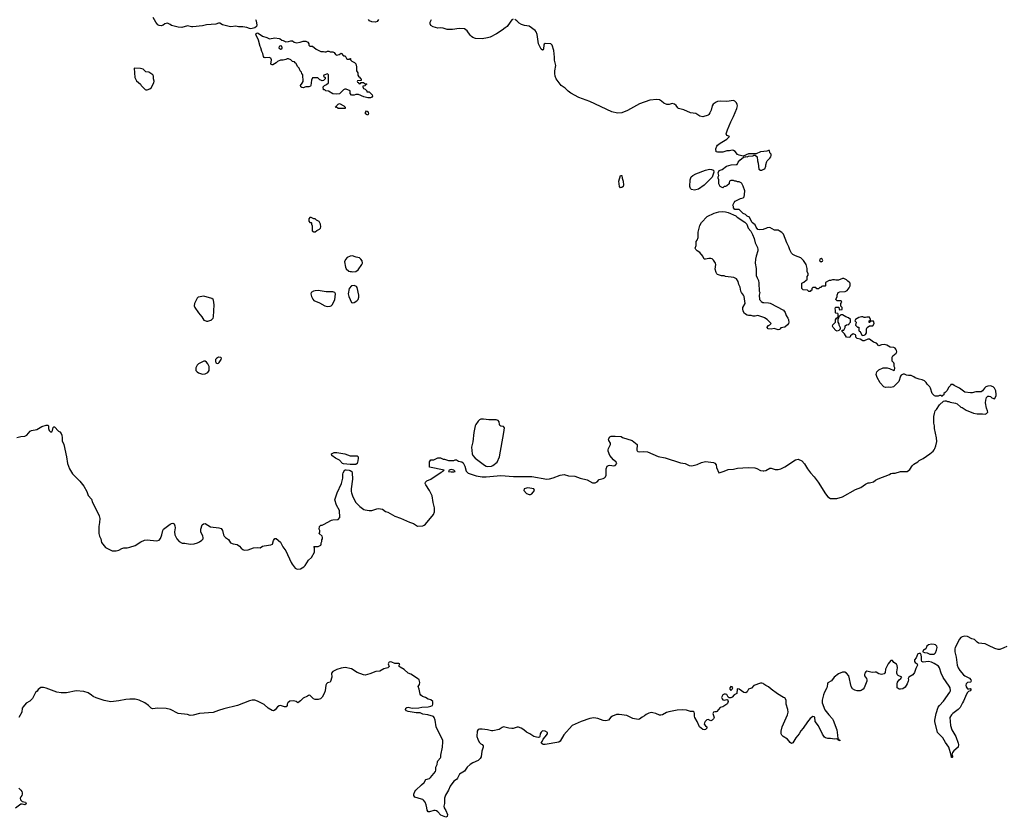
# Model space of a CAD drawing. Header units: inches. Extents: x 1861287 to 2052918, y 204622 to 437896.
# Tile 203 of 215: x 2018934 to 2033575, y 372607 to 384469. Entities that reach past the tile are written whole.
import ezdxf

# ---------------------------------------------------------------- set-up
doc = ezdxf.new("R2010")
doc.units = ezdxf.units.IN
doc.header["$MEASUREMENT"] = 0
for name, color, linetype in [('C0317', 7, 'Continuous'), ('C0327', 7, 'Continuous'), ('C0328', 7, 'Continuous'), ('C0337', 7, 'Continuous'), ('C0338', 7, 'Continuous')]:
    doc.layers.add(name, color=color, linetype=linetype)

msp = doc.modelspace()

# ---------------------------------------------------------------- linework, layer by layer
at = {"layer": 'C0317', "color": 5, "elevation": 140}
for points in [[(2018890, 378257), (2018950, 378270), (2019010, 378276), (2019040, 378290), (2019090, 378350), (2019110, 378359), (2019190, 378376), (2019263, 378417), (2019330, 378437), (2019350, 378437), (2019361, 378430), (2019363, 378390), (2019370, 378361), (2019390, 378342), (2019410, 378341), (2019422, 378358), (2019434, 378406), (2019444, 378416), (2019450, 378416), (2019510, 378351), (2019530, 378339), (2019550, 378315), (2019560, 378290), (2019568, 378250), (2019568, 378208), (2019589, 378149), (2019630, 377970), (2019644, 377870), (2019675, 377790), (2019717, 377717), (2019830, 377608), (2019890, 377530), (2019930, 377450), (2019952, 377392), (2020000, 377340)], [(2020000, 374423), (2019950, 374460), (2019890, 374480), (2019774, 374486), (2019630, 374458), (2019550, 374457), (2019488, 374468), (2019330, 374525), (2019290, 374536), (2019262, 374538), (2019250, 374535), (2019210, 374508), (2019195, 374485), (2019170, 374462), (2019126, 374374), (2019085, 374335), (2019030, 374306), (2018984, 374250), (2018973, 374230), (2018965, 374170), (2018920, 374090)], [(2018919, 373039), (2018951, 373010), (2018965, 372990), (2018972, 372972), (2018973, 372950), (2018968, 372932), (2018951, 372910), (2018942, 372890), (2018946, 372866), (2018970, 372843), (2019021, 372830), (2019030, 372812), (2019030, 372809), (2019010, 372794), (2018970, 372804), (2018950, 372801), (2018870, 372745)]]:
    msp.add_lwpolyline(points, dxfattribs=at)
at = {"layer": 'C0327', "color": 5}
for points, elevation in [([(2021675, 380000), (2021710, 379985), (2021730, 379985), (2021775, 380000)], 160), ([(2020000, 377340), (2020019, 377290), (2020103, 377123), (2020116, 377090), (2020124, 377050), (2020122, 376990), (2020110, 376930), (2020113, 376830), (2020122, 376790), (2020139, 376750), (2020150, 376692), (2020210, 376621), (2020230, 376607), (2020310, 376571), (2020369, 376571), (2020410, 376581), (2020454, 376606), (2020484, 376616), (2020530, 376614), (2020570, 376622), (2020650, 376650), (2020736, 376704), (2020790, 376726), (2020830, 376732), (2020970, 376720), (2021010, 376726), (2021030, 376751), (2021050, 376810), (2021061, 376870), (2021070, 376890), (2021170, 376964), (2021190, 376976), (2021210, 376981), (2021230, 376970), (2021242, 376942), (2021244, 376910), (2021235, 376850), (2021239, 376810), (2021269, 376750), (2021307, 376710), (2021350, 376685), (2021390, 376683), (2021470, 376667), (2021530, 376673), (2021579, 376690), (2021610, 376706), (2021642, 376730), (2021660, 376750), (2021663, 376770), (2021658, 376790), (2021629, 376850), (2021629, 376890), (2021645, 376955), (2021667, 376973), (2021690, 376974), (2021770, 376928), (2021894, 376914), (2021930, 376900), (2021952, 376872), (2021965, 376810), (2021975, 376790), (2021993, 376770), (2022037, 376737), (2022068, 376690), (2022110, 376675), (2022166, 376666), (2022201, 376641), (2022226, 376610), (2022251, 376590), (2022270, 376582), (2022333, 376587), (2022410, 376613), (2022470, 376619), (2022510, 376616), (2022543, 376637), (2022570, 376646), (2022670, 376659), (2022692, 376670), (2022710, 376722), (2022730, 376754), (2022750, 376752), (2022810, 376698), (2022848, 376630), (2022890, 376571), (2022970, 376397), (2022987, 376370), (2023032, 376312), (2023050, 376300), (2023070, 376295), (2023110, 376302), (2023159, 376330), (2023177, 376350), (2023229, 376430), (2023275, 376470), (2023318, 376550), (2023318, 376618), (2023307, 376633), (2023370, 376632), (2023410, 376654), (2023418, 376670), (2023418, 376690), (2023428, 376710), (2023428, 376732), (2023438, 376750), (2023438, 376770), (2023430, 376786), (2023388, 376828), (2023398, 376850), (2023398, 376870), (2023388, 376890), (2023390, 376934), (2023410, 376954), (2023430, 376954), (2023450, 376962), (2023570, 377025), (2023592, 377032), (2023670, 377034), (2023696, 377064), (2023689, 377170), (2023644, 377250), (2023621, 377330), (2023656, 377430), (2023717, 377570), (2023740, 377650), (2023741, 377710), (2023746, 377730), (2023770, 377774), (2023790, 377776), (2023835, 377770), (2023850, 377766), (2023873, 377750), (2023880, 377730), (2023884, 377636), (2023865, 377490), (2023864, 377450), (2023868, 377430), (2023890, 377371), (2023930, 377290), (2023990, 377227), (2024050, 377187), (2024070, 377180), (2024130, 377170), (2024170, 377169), (2024245, 377195), (2024270, 377198), (2024327, 377190), (2024375, 377155), (2024410, 377146), (2024510, 377085), (2024597, 377057), (2024730, 376994), (2024790, 376974), (2024850, 376935), (2024930, 376943), (2024950, 376950), (2024970, 376967), (2025085, 377110), (2025103, 377150), (2025103, 377210), (2025082, 377290), (2025066, 377390), (2025030, 377467), (2024974, 377550), (2024965, 377570), (2024968, 377590), (2024989, 377611), (2025050, 377638), (2025200, 377740), (2025222, 377750), (2025230, 377762), (2025246, 377770), (2025030, 377815), (2025030, 377892), (2025050, 377922), (2025090, 377922), (2025150, 377952), (2025190, 377952), (2025233, 377933), (2025250, 377932), (2025310, 377911), (2025389, 377911), (2025410, 377921), (2025430, 377921), (2025461, 377901), (2025511, 377891), (2025530, 377879), (2025554, 377830), (2025573, 377753), (2025604, 377724), (2025724, 377684), (2025810, 377669), (2025868, 377668), (2026089, 377691), (2026276, 377676), (2026550, 377673), (2026770, 377634), (2026810, 377639), (2026866, 377654), (2026970, 377694), (2027030, 377706), (2027096, 377684), (2027190, 377680), (2027270, 377649), (2027370, 377628), (2027450, 377583), (2027490, 377582), (2027522, 377598), (2027550, 377631), (2027610, 377645), (2027630, 377656), (2027644, 377670), (2027655, 377695), (2027657, 377790), (2027670, 377830), (2027690, 377840), (2027710, 377842), (2027770, 377836), (2027790, 377839), (2027811, 377870), (2027805, 377890), (2027764, 377924), (2027709, 377989), (2027686, 378050), (2027683, 378070), (2027688, 378090), (2027719, 378150), (2027720, 378170), (2027694, 378210), (2027689, 378230), (2027710, 378267), (2027730, 378275), (2027790, 378277), (2027879, 378270), (2027897, 378257), (2028041, 378210), (2028114, 378150), (2028109, 378069), (2028115, 378055), (2028126, 378046), (2028150, 378044), (2028210, 378048), (2028270, 378041), (2028430, 377972), (2028530, 377951), (2028760, 377880), (2028830, 377871), (2028890, 377838), (2028930, 377836), (2029010, 377855), (2029070, 377883), (2029130, 377896), (2029250, 377885), (2029273, 377873), (2029288, 377850), (2029297, 377810), (2029330, 377731), (2029350, 377733), (2029410, 377754), (2029470, 377780), (2029550, 377786), (2029610, 377800), (2029768, 377808), (2029864, 377804), (2029895, 377795), (2029950, 377767), (2029990, 377759), (2030000, 377761)], 140), ([(2030000, 374589), (2029990, 374597), (2029970, 374603), (2029950, 374601), (2029850, 374565), (2029814, 374526), (2029770, 374512), (2029749, 374471), (2029730, 374458), (2029702, 374462), (2029668, 374490), (2029630, 374513), (2029610, 374517), (2029602, 374510), (2029598, 374450), (2029558, 374430), (2029527, 374393), (2029510, 374384), (2029483, 374383), (2029470, 374395), (2029451, 374431), (2029430, 374437), (2029410, 374437), (2029391, 374430), (2029370, 374390), (2029378, 374370), (2029390, 374353), (2029410, 374348), (2029450, 374361), (2029459, 374359), (2029471, 374330), (2029459, 374301), (2029450, 374289), (2029390, 374252), (2029350, 374238), (2029300, 374180), (2029290, 374176), (2029270, 374177), (2029251, 374170), (2029243, 374150), (2029259, 374090), (2029251, 374069), (2029231, 374049), (2029210, 374042), (2029170, 374060), (2029150, 374056), (2029126, 374034), (2029116, 374010), (2029113, 373990), (2029130, 373965), (2029154, 373950), (2029153, 373933), (2029130, 373915), (2029110, 373909), (2029090, 373915), (2029042, 373950), (2029009, 374030), (2028974, 374090), (2028969, 374110), (2028969, 374149), (2028962, 374170), (2028950, 374179), (2028910, 374181), (2028850, 374199), (2028790, 374207), (2028710, 374202), (2028587, 374173), (2028550, 374163), (2028491, 374130), (2028470, 374124), (2028450, 374126), (2028394, 374150), (2028350, 374162), (2028330, 374164), (2028290, 374156), (2028250, 374138), (2028227, 374114), (2028190, 374097), (2028152, 374068), (2028130, 374063), (2028050, 374075), (2027963, 374123), (2027850, 374138), (2027810, 374135), (2027749, 374111), (2027726, 374094), (2027690, 374052), (2027670, 374045), (2027650, 374043), (2027608, 374048), (2027530, 374074), (2027470, 374086), (2027410, 374077), (2027281, 374030), (2027150, 373970), (2027026, 373834), (2026970, 373741), (2026950, 373722), (2026747, 373687), (2026718, 373690), (2026689, 373710), (2026705, 373735), (2026716, 373770), (2026750, 373804), (2026781, 373850), (2026781, 373870), (2026750, 373889), (2026707, 373893), (2026687, 373873), (2026675, 373850), (2026670, 373810), (2026662, 373798), (2026648, 373792), (2026617, 373797), (2026578, 373810), (2026518, 373850), (2026470, 373873), (2026430, 373910), (2026393, 373933), (2026350, 373949), (2026330, 373947), (2026272, 373928), (2026250, 373928), (2026208, 373932), (2026130, 373951), (2026110, 373944), (2026066, 373914), (2025970, 373892), (2025950, 373892), (2025890, 373907), (2025810, 373919), (2025770, 373919), (2025749, 373911), (2025736, 373890), (2025734, 373810), (2025744, 373770), (2025765, 373725), (2025790, 373699), (2025809, 373689), (2025824, 373670), (2025824, 373650), (2025804, 373590), (2025796, 373504), (2025781, 373479), (2025749, 373451), (2025670, 373419), (2025630, 373392), (2025590, 373350), (2025547, 373293), (2025475, 373250), (2025446, 373190), (2025429, 373171), (2025390, 373143), (2025336, 373070), (2025310, 373010), (2025264, 372936), (2025249, 372890), (2025249, 372811), (2025241, 372770), (2025247, 372747), (2025270, 372710), (2025293, 372647), (2025290, 372618), (2025270, 372607), (2025198, 372638), (2025152, 372690), (2025130, 372705), (2025110, 372710), (2025090, 372708), (2025030, 372690), (2025010, 372690), (2024993, 372713), (2024990, 372750), (2024980, 372790), (2024962, 372830), (2024940, 372860), (2024930, 372870), (2024910, 372878), (2024810, 372905), (2024793, 372930), (2024794, 372950), (2024809, 372990), (2024824, 373010), (2024907, 373090), (2024950, 373122), (2024975, 373170), (2025030, 373186), (2025043, 373197), (2025116, 373290), (2025122, 373310), (2025121, 373350), (2025140, 373390), (2025146, 373434), (2025153, 373447), (2025193, 373490), (2025197, 373503), (2025196, 373530), (2025219, 373650), (2025228, 373730), (2025226, 373750), (2025128, 373950), (2025111, 374050), (2025097, 374090), (2025085, 374105), (2025004, 374130), (2024930, 374140), (2024890, 374161), (2024830, 374160), (2024710, 374179), (2024688, 374188), (2024672, 374210), (2024678, 374230), (2024690, 374239), (2024710, 374244), (2024770, 374232), (2024870, 374233), (2024913, 374247), (2025009, 374251), (2025050, 374259), (2025074, 374270), (2025079, 374290), (2025079, 374330), (2025050, 374353), (2025006, 374366), (2024970, 374389), (2024925, 374405), (2024901, 374421), (2024890, 374438), (2024876, 374510), (2024858, 374550), (2024877, 374583), (2024884, 374610), (2024873, 374653), (2024851, 374671), (2024750, 374737), (2024709, 374749), (2024650, 374804), (2024590, 374839), (2024579, 374850), (2024579, 374870), (2024586, 374890), (2024570, 374896), (2024510, 374894), (2024470, 374915), (2024450, 374920), (2024430, 374915), (2024421, 374910), (2024412, 374890), (2024427, 374850), (2024406, 374830), (2024350, 374813), (2024290, 374779), (2024230, 374777), (2024142, 374738), (2024070, 374722), (2024046, 374726), (2023950, 374760), (2023870, 374813), (2023775, 374835), (2023716, 374824), (2023650, 374804), (2023590, 374775), (2023570, 374750), (2023573, 374693), (2023554, 374626), (2023550, 374619), (2023510, 374609), (2023496, 374590), (2023487, 374570), (2023476, 374490), (2023463, 374450), (2023430, 374395), (2023405, 374370), (2023370, 374357), (2023330, 374358), (2023304, 374370), (2023250, 374422), (2023230, 374419), (2023213, 374407), (2023150, 374381), (2023110, 374339), (2023070, 374309), (2023044, 374330), (2023010, 374340), (2022950, 374334), (2022920, 374310), (2022909, 374290), (2022910, 374269), (2022896, 374250), (2022870, 374250), (2022810, 374268), (2022790, 374265), (2022769, 374251), (2022733, 374207), (2022710, 374192), (2022690, 374194), (2022629, 374229), (2022570, 374282), (2022470, 374335), (2022430, 374347), (2022393, 374347), (2022350, 374337), (2022172, 374268), (2021970, 374220), (2021890, 374197), (2021810, 374167), (2021610, 374149), (2021515, 374125), (2021470, 374122), (2021430, 374136), (2021290, 374153), (2021175, 374210), (2021110, 374224), (2020990, 374232), (2020910, 374219), (2020890, 374229), (2020849, 374270), (2020793, 374310), (2020710, 374348), (2020650, 374362), (2020570, 374365), (2020510, 374361), (2020410, 374341), (2020290, 374326), (2020190, 374345), (2020070, 374385), (2020025, 374405), (2020000, 374423)], 140)]:
    msp.add_lwpolyline(points, dxfattribs=dict(at, elevation=elevation))
for points, elevation in [([(2021690, 379389), (2021670, 379389), (2021591, 379349), (2021571, 379330), (2021551, 379290), (2021552, 379252), (2021572, 379230), (2021595, 379215), (2021650, 379199), (2021690, 379203), (2021730, 379223), (2021743, 379237), (2021750, 379254), (2021751, 379310), (2021730, 379352), (2021710, 379378)], 160), ([(2021890, 379448), (2021862, 379430), (2021847, 379413), (2021844, 379390), (2021850, 379366), (2021870, 379356), (2021890, 379361), (2021902, 379370), (2021930, 379414), (2021935, 379435), (2021927, 379447)], 160), ([(2025830, 378530), (2025790, 378526), (2025770, 378518), (2025750, 378500), (2025716, 378450), (2025708, 378430), (2025685, 378330), (2025672, 378192), (2025653, 378110), (2025662, 378010), (2025670, 377986), (2025705, 377950), (2025844, 377844), (2025870, 377830), (2025890, 377826), (2025950, 377829), (2025970, 377839), (2026033, 377890), (2026070, 377970), (2026135, 378330), (2026141, 378401), (2026130, 378419), (2026090, 378426), (2026076, 378436), (2026070, 378450), (2026063, 378490), (2026049, 378510), (2026017, 378517), (2025910, 378519)], 160), ([(2023850, 377981), (2023950, 377982), (2023965, 377970), (2023967, 377950), (2023964, 377910), (2023950, 377868), (2023930, 377854), (2023850, 377852), (2023750, 377862), (2023734, 377870), (2023690, 377916), (2023630, 377948), (2023574, 377990), (2023572, 378010), (2023608, 378032), (2023650, 378034), (2023770, 378011)], 140), ([(2025350, 377781), (2025318, 377770), (2025312, 377750), (2025350, 377744), (2025390, 377745), (2025408, 377750), (2025389, 377770)], 140), ([(2026490, 377505), (2026470, 377503), (2026436, 377490), (2026429, 377469), (2026470, 377424), (2026508, 377408), (2026530, 377407), (2026550, 377419), (2026590, 377467), (2026578, 377490)], 140), ([(2029510, 374551), (2029493, 374530), (2029493, 374510), (2029510, 374495), (2029529, 374510), (2029536, 374530), (2029530, 374545)], 140)]:
    msp.add_lwpolyline(points, close=True, dxfattribs=dict(at, elevation=elevation))
at = {"layer": 'C0328', "color": 5}
for points, elevation in [([(2022441, 384470), (2022451, 384450), (2022459, 384390), (2022453, 384370), (2022431, 384350), (2022370, 384334), (2022350, 384336), (2022310, 384355), (2022250, 384364), (2022190, 384365), (2022150, 384375), (2022076, 384364), (2022050, 384366), (2021950, 384395), (2021910, 384418), (2021890, 384419), (2021850, 384403), (2021710, 384392), (2021650, 384376), (2021510, 384361), (2021490, 384361), (2021430, 384377), (2021345, 384355), (2021290, 384359), (2021190, 384385), (2021170, 384399), (2021130, 384416), (2021090, 384409), (2021065, 384390), (2021040, 384380), (2021010, 384381), (2020990, 384395), (2020958, 384430), (2020920, 384500)], 140), ([(2024267, 384473), (2024250, 384444), (2024226, 384434), (2024170, 384437), (2024138, 384450), (2024122, 384470)], 140), ([(2026270, 384479), (2026250, 384468), (2026195, 384385), (2026181, 384370), (2026151, 384349), (2026110, 384313), (2026022, 384258), (2025930, 384211), (2025890, 384200), (2025810, 384185), (2025710, 384192), (2025670, 384204), (2025650, 384217), (2025630, 384240), (2025590, 384305), (2025550, 384331), (2025470, 384340), (2025370, 384325), (2025290, 384321), (2025230, 384342), (2025193, 384347), (2025150, 384345), (2025082, 384362), (2025050, 384382), (2025037, 384410), (2025039, 384430), (2025059, 384470)], 140), ([(2030000, 382511), (2029950, 382505), (2029884, 382476), (2029770, 382473), (2029690, 382438), (2029630, 382454), (2029606, 382466), (2029574, 382510), (2029550, 382526), (2029530, 382529), (2029490, 382519), (2029450, 382521), (2029390, 382501), (2029370, 382499), (2029310, 382498), (2029290, 382506), (2029285, 382550), (2029301, 382590), (2029310, 382601), (2029350, 382632), (2029449, 382690), (2029477, 382723), (2029488, 382730), (2029479, 382739), (2029449, 382749), (2029441, 382770), (2029460, 382830), (2029507, 382950), (2029550, 383031), (2029596, 383150), (2029606, 383190), (2029605, 383210), (2029592, 383232), (2029570, 383256), (2029550, 383266), (2029450, 383255), (2029350, 383260), (2029310, 383252), (2029290, 383242), (2029247, 383213), (2029230, 383190), (2029215, 383125), (2029198, 383082), (2029181, 383059), (2029170, 383049), (2029090, 383027), (2029050, 383036), (2028990, 383075), (2028910, 383083), (2028810, 383130), (2028730, 383146), (2028718, 383158), (2028695, 383195), (2028670, 383215), (2028638, 383222), (2028590, 383206), (2028557, 383210), (2028510, 383230), (2028479, 383259), (2028450, 383277), (2028410, 383284), (2028306, 383274), (2028150, 383219), (2027970, 383117), (2027890, 383085), (2027821, 383081), (2027740, 383100), (2027412, 383252), (2027250, 383310), (2027130, 383378), (2027090, 383407), (2027045, 383450), (2026987, 383490), (2026913, 383590), (2026898, 383630), (2026889, 383670), (2026889, 383710), (2026905, 383790), (2026886, 383866), (2026887, 383910), (2026876, 384010), (2026850, 384090), (2026830, 384109), (2026750, 384117), (2026734, 384106), (2026728, 384092), (2026724, 384036), (2026719, 384021), (2026710, 384014), (2026690, 384029), (2026649, 384110), (2026627, 384250), (2026612, 384290), (2026598, 384310), (2026510, 384373), (2026441, 384381), (2026397, 384397), (2026359, 384419), (2026328, 384450), (2026298, 384470)], 140), ([(2030000, 381352), (2029990, 381349), (2029930, 381342), (2029909, 381349), (2029885, 381385), (2029870, 381418), (2029829, 381449), (2029820, 381460), (2029786, 381530), (2029750, 381546), (2029726, 381570), (2029690, 381588), (2029630, 381646), (2029570, 381648), (2029546, 381670), (2029546, 381690), (2029538, 381710), (2029558, 381750), (2029575, 381770), (2029650, 381811), (2029690, 381822), (2029705, 381835), (2029713, 381867), (2029715, 381925), (2029694, 381994), (2029674, 382034), (2029663, 382043), (2029630, 382058), (2029610, 382058), (2029587, 382067), (2029568, 382068), (2029550, 382078), (2029510, 382078), (2029490, 382066), (2029482, 382050), (2029482, 382030), (2029450, 381998), (2029430, 381988), (2029410, 381986), (2029390, 381968), (2029350, 381986), (2029329, 382030), (2029328, 382088), (2029318, 382110), (2029318, 382130), (2029328, 382150), (2029322, 382190), (2029336, 382224), (2029378, 382242), (2029446, 382290), (2029511, 382311), (2029590, 382314), (2029602, 382318), (2029618, 382350), (2029642, 382378), (2029695, 382425), (2029726, 382430), (2029726, 382434), (2029750, 382432), (2029770, 382441), (2029834, 382446), (2029850, 382454), (2029870, 382454), (2029902, 382430), (2029905, 382370), (2029915, 382335), (2029926, 382246), (2029950, 382232), (2029970, 382231), (2030000, 382244)], 140), ([(2030000, 380039), (2029910, 380069), (2029870, 380059), (2029840, 380060), (2029810, 380069), (2029770, 380069), (2029750, 380075), (2029710, 380102), (2029693, 380133), (2029685, 380170), (2029689, 380190), (2029721, 380250), (2029705, 380350), (2029697, 380370), (2029667, 380410), (2029659, 380430), (2029649, 380490), (2029629, 380530), (2029616, 380576), (2029595, 380615), (2029555, 380635), (2029430, 380648), (2029410, 380658), (2029370, 380662), (2029310, 380682), (2029298, 380690), (2029289, 380710), (2029277, 380757), (2029283, 380830), (2029280, 380850), (2029252, 380892), (2029231, 380911), (2029210, 380919), (2029181, 380919), (2029130, 380906), (2029110, 380909), (2029093, 380950), (2029050, 381006), (2029010, 381030), (2028989, 381050), (2028979, 381070), (2028993, 381110), (2028994, 381170), (2029009, 381190), (2029022, 381230), (2029021, 381310), (2029047, 381410), (2029070, 381451), (2029159, 381541), (2029262, 381590), (2029330, 381614), (2029390, 381618), (2029430, 381612), (2029470, 381602), (2029582, 381550), (2029602, 381530), (2029717, 381457), (2029746, 381426), (2029768, 381368), (2029805, 381325), (2029830, 381274), (2029853, 381213), (2029870, 381152), (2029903, 381083), (2029911, 381050), (2029911, 381030), (2029883, 380950), (2029875, 380910), (2029870, 380850), (2029887, 380770), (2029887, 380667), (2029898, 380630), (2029918, 380590), (2029926, 380550), (2029931, 380430), (2029938, 380410), (2029932, 380370), (2029934, 380310), (2029954, 380290), (2029958, 380278), (2029984, 380264), (2030000, 380263)], 140), ([(2021775, 380000), (2021779, 380001), (2021809, 380030), (2021817, 380050), (2021826, 380230), (2021816, 380296), (2021810, 380310), (2021790, 380325), (2021670, 380359), (2021590, 380342), (2021573, 380330), (2021550, 380278), (2021531, 380249), (2021530, 380214), (2021537, 380190), (2021591, 380110), (2021641, 380050), (2021670, 380002), (2021675, 380000)], 160)]:
    msp.add_lwpolyline(points, dxfattribs=dict(at, elevation=elevation))
for points, elevation in [([(2022650, 384187), (2022730, 384197), (2022791, 384191), (2022805, 384185), (2022830, 384165), (2022850, 384162), (2022890, 384142), (2022930, 384145), (2022965, 384155), (2022990, 384155), (2023016, 384136), (2023050, 384125), (2023105, 384135), (2023150, 384151), (2023190, 384151), (2023217, 384137), (2023234, 384110), (2023234, 384090), (2023250, 384074), (2023290, 384074), (2023342, 384030), (2023390, 384005), (2023410, 383998), (2023450, 383998), (2023470, 383992), (2023490, 383992), (2023510, 384002), (2023530, 384002), (2023553, 383993), (2023590, 383992), (2023610, 383982), (2023632, 383952), (2023650, 383942), (2023686, 383950), (2023713, 383973), (2023750, 383934), (2023774, 383930), (2023794, 383890), (2023810, 383882), (2023838, 383882), (2023847, 383893), (2023853, 383893), (2023854, 383870), (2023874, 383850), (2023912, 383832), (2023930, 383814), (2023942, 383770), (2023942, 383710), (2023960, 383680), (2023964, 383644), (2023978, 383618), (2023990, 383614), (2023998, 383598), (2024014, 383590), (2024013, 383567), (2023958, 383562), (2023954, 383550), (2023958, 383538), (2023973, 383533), (2023978, 383518), (2023990, 383514), (2024002, 383518), (2024010, 383534), (2024050, 383534), (2024058, 383518), (2024090, 383514), (2024094, 383510), (2024078, 383502), (2024070, 383486), (2024038, 383482), (2024034, 383470), (2024045, 383445), (2024070, 383434), (2024094, 383410), (2024098, 383398), (2024130, 383394), (2024173, 383353), (2024182, 383330), (2024170, 383318), (2024150, 383309), (2024110, 383309), (2024050, 383324), (2023970, 383358), (2023930, 383358), (2023910, 383349), (2023870, 383349), (2023848, 383370), (2023846, 383410), (2023790, 383438), (2023770, 383438), (2023750, 383428), (2023716, 383390), (2023690, 383369), (2023650, 383361), (2023590, 383369), (2023525, 383405), (2023486, 383410), (2023470, 383426), (2023450, 383428), (2023447, 383473), (2023467, 383493), (2023496, 383504), (2023526, 383530), (2023526, 383650), (2023510, 383666), (2023458, 383642), (2023454, 383630), (2023474, 383610), (2023474, 383590), (2023450, 383566), (2023430, 383558), (2023410, 383568), (2023396, 383576), (2023367, 383607), (2023290, 383606), (2023272, 383570), (2023262, 383490), (2023257, 383483), (2023231, 383469), (2023190, 383469), (2023150, 383454), (2023130, 383459), (2023115, 383470), (2023109, 383490), (2023136, 383524), (2023148, 383550), (2023146, 383650), (2023127, 383667), (2023126, 383690), (2023107, 383707), (2023090, 383746), (2023068, 383768), (2023042, 383822), (2023028, 383828), (2023022, 383842), (2022990, 383846), (2022966, 383870), (2022930, 383888), (2022910, 383888), (2022890, 383878), (2022850, 383868), (2022810, 383868), (2022770, 383848), (2022750, 383828), (2022700, 383800), (2022690, 383798), (2022670, 383806), (2022679, 383870), (2022670, 383898), (2022645, 383905), (2022582, 383902), (2022570, 383906), (2022560, 383920), (2022550, 383966), (2022534, 383994), (2022519, 384050), (2022509, 384070), (2022486, 384166), (2022450, 384238), (2022447, 384250), (2022450, 384262), (2022470, 384274), (2022482, 384270), (2022545, 384225), (2022610, 384205)], 140), ([(2022810, 384081), (2022791, 384070), (2022789, 384050), (2022810, 384031), (2022830, 384037), (2022838, 384050), (2022834, 384074)], 140), ([(2020634, 383750), (2020648, 383610), (2020670, 383562), (2020730, 383512), (2020742, 383490), (2020802, 383430), (2020810, 383425), (2020830, 383425), (2020870, 383441), (2020890, 383458), (2020929, 383530), (2020933, 383553), (2020924, 383590), (2020924, 383630), (2020915, 383650), (2020855, 383690), (2020810, 383695), (2020770, 383734), (2020730, 383744)], 160), ([(2023770, 383146), (2023670, 383149), (2023647, 383167), (2023626, 383170), (2023642, 383178), (2023646, 383190), (2023670, 383214), (2023690, 383222), (2023754, 383190), (2023774, 383170), (2023774, 383150)], 140), ([(2024110, 383048), (2024090, 383058), (2024078, 383070), (2024078, 383090), (2024090, 383114), (2024110, 383102), (2024118, 383090), (2024122, 383070)], 140), ([(2027870, 381970), (2027852, 381990), (2027841, 382070), (2027870, 382154), (2027890, 382154), (2027895, 382110), (2027908, 382070), (2027912, 382010), (2027908, 381990), (2027890, 381975)], 140), ([(2028970, 381934), (2028926, 381946), (2028910, 381958), (2028901, 381990), (2028904, 382090), (2028921, 382130), (2028944, 382150), (2028990, 382176), (2029130, 382233), (2029190, 382245), (2029223, 382243), (2029251, 382231), (2029257, 382203), (2029231, 382129), (2029111, 382010), (2029030, 381949)], 140), ([(2023270, 381528), (2023250, 381528), (2023232, 381510), (2023233, 381473), (2023250, 381454), (2023270, 381454), (2023274, 381450), (2023274, 381430), (2023284, 381404), (2023285, 381330), (2023310, 381312), (2023330, 381312), (2023350, 381334), (2023390, 381352), (2023408, 381370), (2023414, 381390), (2023409, 381430), (2023386, 381470), (2023348, 381488), (2023330, 381506), (2023310, 381506)], 160), ([(2023890, 380959), (2023848, 380952), (2023802, 380930), (2023777, 380903), (2023766, 380870), (2023778, 380790), (2023790, 380762), (2023830, 380731), (2023850, 380725), (2023870, 380725), (2023890, 380718), (2023930, 380725), (2023969, 380751), (2024024, 380830), (2024029, 380850), (2024025, 380885), (2024009, 380910), (2023986, 380926), (2023936, 380936), (2023907, 380947)], 160), ([(2023370, 380440), (2023330, 380437), (2023304, 380430), (2023268, 380410), (2023264, 380390), (2023273, 380350), (2023291, 380311), (2023310, 380295), (2023390, 380259), (2023470, 380213), (2023510, 380203), (2023550, 380208), (2023566, 380214), (2023581, 380230), (2023618, 380302), (2023632, 380390), (2023620, 380410), (2023590, 380420), (2023490, 380423)], 160), ([(2023910, 380518), (2023870, 380509), (2023831, 380470), (2023819, 380390), (2023830, 380352), (2023870, 380262), (2023890, 380256), (2023910, 380263), (2023949, 380290), (2023965, 380310), (2023977, 380343), (2023979, 380370), (2023950, 380488), (2023942, 380502)], 160)]:
    msp.add_lwpolyline(points, close=True, dxfattribs=dict(at, elevation=elevation))
at = {"layer": 'C0337', "color": 5, "elevation": 140}
for points in [[(2030000, 377761), (2030030, 377767), (2030090, 377801), (2030110, 377801), (2030170, 377777), (2030210, 377777), (2030250, 377789), (2030310, 377819), (2030470, 377924), (2030510, 377934), (2030566, 377906), (2030604, 377864), (2030647, 377787), (2030691, 377730), (2030748, 377670), (2030808, 377590), (2030917, 377417), (2030952, 377372), (2030990, 377347), (2031086, 377350), (2031171, 377371), (2031360, 377480), (2031442, 377510), (2031510, 377561), (2031550, 377581), (2031570, 377581), (2031630, 377598), (2031659, 377621), (2031698, 377642), (2031870, 377705), (2031890, 377718), (2031910, 377725), (2031954, 377726), (2032030, 377751), (2032130, 377751), (2032170, 377781), (2032206, 377834), (2032230, 377858), (2032290, 377892), (2032310, 377912), (2032370, 377942), (2032470, 378011), (2032515, 378050), (2032534, 378070), (2032544, 378090), (2032559, 378130), (2032574, 378194), (2032569, 378250), (2032538, 378390), (2032538, 378430), (2032529, 378470), (2032529, 378570), (2032535, 378610), (2032549, 378650), (2032569, 378670), (2032610, 378742), (2032670, 378794), (2032690, 378802), (2032710, 378802), (2032730, 378792), (2032750, 378791), (2032770, 378781), (2032850, 378765), (2032874, 378754), (2032930, 378707), (2032950, 378701), (2033010, 378663), (2033117, 378617), (2033170, 378607), (2033250, 378607), (2033290, 378603), (2033310, 378611), (2033329, 378630), (2033327, 378650), (2033308, 378690), (2033295, 378770), (2033299, 378810), (2033312, 378848), (2033330, 378871), (2033351, 378871), (2033370, 378866), (2033390, 378847), (2033430, 378832), (2033454, 378874), (2033455, 378910), (2033447, 378933), (2033447, 378947), (2033428, 378990), (2033410, 379008), (2033370, 379022), (2033330, 379019), (2033302, 379010), (2033278, 378990), (2033251, 378949), (2033230, 378935), (2033154, 378934), (2033098, 378922), (2033070, 378921), (2032990, 378929), (2032910, 378988), (2032828, 379028), (2032810, 379046), (2032790, 379046), (2032778, 379042), (2032774, 379030), (2032750, 379006), (2032722, 378950), (2032697, 378923), (2032674, 378910), (2032674, 378890), (2032658, 378882), (2032653, 378867), (2032638, 378878), (2032610, 378878), (2032590, 378868), (2032552, 378868), (2032535, 378875), (2032510, 378898), (2032502, 378910), (2032478, 378990), (2032468, 379010), (2032428, 379050), (2032415, 379075), (2032390, 379098), (2032355, 379115), (2032310, 379122), (2032250, 379142), (2032230, 379158), (2032190, 379178), (2032150, 379178), (2032123, 379183), (2032090, 379198), (2032070, 379198), (2032040, 379180), (2032032, 379170), (2032005, 379090), (2031925, 379010), (2031890, 378999), (2031850, 379004), (2031810, 379001), (2031784, 379010), (2031730, 379070), (2031682, 379150), (2031669, 379190), (2031678, 379230), (2031710, 379262), (2031772, 379292), (2031831, 379291), (2031870, 379282), (2031930, 379254), (2031942, 379258), (2031946, 379290), (2031938, 379310), (2031938, 379350), (2031930, 379366), (2031908, 379390), (2031908, 379450), (2031918, 379470), (2031969, 379511), (2031975, 379530), (2031973, 379550), (2031964, 379570), (2031950, 379584), (2031930, 379593), (2031880, 379600), (2031830, 379629), (2031790, 379639), (2031750, 379633), (2031710, 379619), (2031677, 379657), (2031630, 379673), (2031570, 379719), (2031544, 379716), (2031490, 379693), (2031470, 379694), (2031430, 379718), (2031389, 379729), (2031376, 379736), (2031368, 379748), (2031368, 379770), (2031360, 379780), (2031330, 379798), (2031312, 379788), (2031290, 379766), (2031276, 379744), (2031230, 379749), (2031199, 379799), (2031166, 379830), (2031166, 379850), (2031170, 379854), (2031190, 379854), (2031207, 379893), (2031210, 379914), (2031230, 379932), (2031262, 379938), (2031266, 379950), (2031286, 379970), (2031286, 380000)], [(2030367, 380000), (2030371, 379970), (2030365, 379950), (2030350, 379929), (2030310, 379895), (2030252, 379888), (2030242, 379870), (2030230, 379862), (2030210, 379855), (2030155, 379875), (2030110, 379865), (2030066, 379870), (2030048, 379890), (2030050, 379894), (2030070, 379922), (2030086, 379930), (2030106, 379950), (2030059, 380000)], [(2031102, 380000), (2031102, 379970), (2031112, 379948), (2031112, 379932), (2031132, 379890), (2031133, 379867), (2031113, 379847), (2031090, 379838), (2031069, 379849), (2031029, 379889), (2031018, 379910), (2031026, 379930), (2031066, 379970), (2031067, 380000)], [(2031358, 380000), (2031354, 379990), (2031374, 379970), (2031364, 379924), (2031390, 379894), (2031410, 379894), (2031414, 379890), (2031414, 379850), (2031418, 379838), (2031433, 379833), (2031457, 379777), (2031471, 379771), (2031490, 379775), (2031510, 379786), (2031526, 379810), (2031528, 379870), (2031538, 379890), (2031570, 379914), (2031610, 379914), (2031622, 379918), (2031638, 379950), (2031636, 379976), (2031630, 379986), (2031590, 379986), (2031578, 379982), (2031573, 379967), (2031567, 379967), (2031566, 379990), (2031582, 379998), (2031583, 380000)], [(2033613, 375147), (2033570, 375125), (2033510, 375104), (2033483, 375103), (2033435, 375115), (2033340, 375160), (2033290, 375189), (2033190, 375198), (2033169, 375210), (2033130, 375249), (2033090, 375259), (2033030, 375295), (2032990, 375302), (2032950, 375293), (2032930, 375281), (2032910, 375258), (2032845, 375130), (2032839, 375110), (2032841, 375070), (2032859, 374990), (2032875, 374870), (2032889, 374829), (2032912, 374792), (2032967, 374727), (2032989, 374709), (2033057, 374677), (2033079, 374650), (2033084, 374630), (2033079, 374621), (2033070, 374616), (2033030, 374610), (2033006, 374594), (2033001, 374570), (2033006, 374546), (2033030, 374516), (2033050, 374515), (2033070, 374521), (2033078, 374518), (2033081, 374510), (2033065, 374490), (2033042, 374478), (2033024, 374456), (2032997, 374403), (2032970, 374336), (2032952, 374308), (2032920, 374240), (2032890, 374210), (2032809, 374150), (2032789, 374130), (2032767, 374090), (2032773, 373970), (2032797, 373910), (2032854, 373810), (2032891, 373711), (2032893, 373690), (2032887, 373650), (2032824, 373596), (2032805, 373570), (2032796, 373530), (2032810, 373506), (2032802, 373498), (2032790, 373495), (2032785, 373530), (2032752, 373652), (2032702, 373721), (2032660, 373790), (2032581, 373870), (2032544, 374030), (2032544, 374050), (2032562, 374150), (2032593, 374247), (2032609, 374270), (2032670, 374333), (2032766, 374470), (2032773, 374490), (2032770, 374530), (2032756, 374556), (2032664, 374684), (2032636, 374750), (2032611, 374831), (2032594, 374854), (2032534, 374894), (2032490, 374915), (2032450, 374922), (2032370, 374916), (2032350, 374924), (2032344, 374944), (2032346, 374990), (2032341, 375021), (2032330, 375041), (2032310, 375045), (2032290, 375038), (2032284, 375030), (2032263, 374977), (2032242, 374950), (2032242, 374922), (2032250, 374910), (2032279, 374890), (2032282, 374870), (2032258, 374822), (2032242, 374758), (2032215, 374725), (2032155, 374690), (2032147, 374670), (2032151, 374651), (2032146, 374630), (2032132, 374590), (2032099, 374541), (2032064, 374516), (2032030, 374511), (2032010, 374513), (2031982, 374530), (2031980, 374590), (2031985, 374615), (2032010, 374651), (2032038, 374670), (2032049, 374690), (2031998, 374718), (2031988, 374728), (2031978, 374750), (2031977, 374770), (2031987, 374830), (2031984, 374864), (2031970, 374886), (2031934, 374910), (2031910, 374938), (2031890, 374939), (2031850, 374887), (2031810, 374810), (2031801, 374759), (2031790, 374741), (2031747, 374733), (2031710, 374739), (2031670, 374764), (2031653, 374767), (2031610, 374759), (2031530, 374780), (2031515, 374770), (2031500, 374750), (2031494, 374730), (2031498, 374710), (2031526, 374670), (2031533, 374650), (2031530, 374630), (2031490, 374530), (2031475, 374510), (2031447, 374493), (2031430, 374487), (2031388, 374488), (2031350, 374496), (2031318, 374518), (2031299, 374550), (2031262, 374710), (2031230, 374752), (2031204, 374764), (2031170, 374767), (2031110, 374738), (2031047, 374690), (2031003, 374637), (2030952, 374608), (2030944, 374590), (2030943, 374550), (2030937, 374530), (2030901, 374470), (2030885, 374430), (2030869, 374350), (2030868, 374310), (2030906, 374206), (2030966, 374130), (2031019, 374070), (2031031, 374050), (2031084, 373910), (2031096, 373830), (2031098, 373778), (2031114, 373770), (2031118, 373758), (2031130, 373754), (2031130, 373746), (2031108, 373750), (2031106, 373766), (2031074, 373774), (2031051, 373769), (2030990, 373780), (2030950, 373780), (2030914, 373790), (2030900, 373800), (2030870, 373843), (2030810, 373967), (2030763, 374030), (2030756, 374096), (2030750, 374102), (2030730, 374105), (2030690, 374076), (2030650, 374029), (2030582, 373930), (2030549, 373891), (2030525, 373850), (2030476, 373790), (2030430, 373714), (2030410, 373704), (2030390, 373717), (2030349, 373769), (2030287, 373810), (2030267, 373830), (2030257, 373850), (2030259, 373890), (2030274, 373950), (2030350, 374130), (2030359, 374170), (2030358, 374210), (2030330, 374290), (2030329, 374350), (2030310, 374382), (2030290, 374389), (2030201, 374441), (2030110, 374510), (2030067, 374547), (2030027, 374567), (2030000, 374589)]]:
    msp.add_lwpolyline(points, dxfattribs=at)
msp.add_lwpolyline([(2032490, 375182), (2032446, 375170), (2032424, 375150), (2032406, 375114), (2032384, 375096), (2032369, 375090), (2032362, 375070), (2032390, 375058), (2032430, 375053), (2032470, 375035), (2032490, 375031), (2032530, 375035), (2032550, 375051), (2032567, 375093), (2032576, 375130), (2032571, 375150), (2032550, 375170), (2032530, 375179)], close=True, dxfattribs=at)
at = {"layer": 'C0338', "color": 5, "elevation": 140}
for points in [[(2030000, 382244), (2030015, 382250), (2030029, 382290), (2030029, 382311), (2030042, 382358), (2030049, 382371), (2030089, 382410), (2030102, 382430), (2030108, 382450), (2030106, 382470), (2030086, 382490), (2030082, 382522), (2030070, 382526), (2030045, 382515), (2030000, 382511)], [(2031067, 380000), (2031067, 380007), (2031078, 380030), (2031106, 380050), (2031106, 380090), (2031102, 380102), (2031070, 380106), (2031066, 380110), (2031066, 380150), (2031058, 380170), (2031066, 380190), (2031070, 380194), (2031113, 380193), (2031118, 380158), (2031130, 380154), (2031162, 380158), (2031166, 380170), (2031166, 380190), (2031146, 380210), (2031146, 380250), (2031158, 380270), (2031150, 380286), (2031090, 380286), (2031068, 380310), (2031088, 380350), (2031088, 380372), (2031106, 380410), (2031130, 380422), (2031210, 380425), (2031240, 380440), (2031270, 380482), (2031282, 380510), (2031282, 380550), (2031270, 380568), (2031250, 380578), (2031230, 380598), (2031190, 380618), (2031170, 380618), (2031110, 380595), (2031070, 380595), (2031050, 380602), (2031020, 380600), (2030990, 380589), (2030970, 380588), (2030918, 380562), (2030914, 380550), (2030914, 380510), (2030910, 380506), (2030870, 380506), (2030858, 380502), (2030853, 380487), (2030830, 380486), (2030810, 380468), (2030788, 380468), (2030770, 380486), (2030730, 380486), (2030714, 380470), (2030713, 380447), (2030698, 380442), (2030690, 380426), (2030670, 380426), (2030650, 380446), (2030586, 380450), (2030566, 380470), (2030566, 380550), (2030596, 380564), (2030630, 380594), (2030642, 380598), (2030646, 380610), (2030646, 380650), (2030658, 380670), (2030658, 380690), (2030643, 380723), (2030642, 380770), (2030629, 380830), (2030589, 380890), (2030550, 380929), (2030470, 380955), (2030430, 380978), (2030410, 380998), (2030386, 381046), (2030373, 381093), (2030342, 381150), (2030290, 381278), (2030265, 381305), (2030228, 381330), (2030210, 381337), (2030160, 381340), (2030090, 381377), (2030050, 381374), (2030030, 381362), (2030000, 381352)], [(2030000, 380263), (2030070, 380258), (2030091, 380251), (2030291, 380151), (2030315, 380115), (2030331, 380070), (2030358, 380030), (2030366, 380010), (2030367, 380000)], [(2030059, 380000), (2030050, 380009), (2030010, 380035), (2030000, 380039)], [(2031286, 380000), (2031286, 380010), (2031257, 380037), (2031218, 380050), (2031170, 380078), (2031142, 380078), (2031130, 380066), (2031118, 380062), (2031102, 380010), (2031102, 380000)], [(2031583, 380000), (2031586, 380010), (2031570, 380046), (2031530, 380046), (2031510, 380038), (2031490, 380038), (2031470, 380048), (2031450, 380048), (2031410, 380038), (2031362, 380010), (2031358, 380000)]]:
    msp.add_lwpolyline(points, dxfattribs=at)
msp.add_lwpolyline([(2030850, 380920), (2030831, 380910), (2030827, 380890), (2030850, 380868), (2030870, 380876), (2030875, 380890), (2030869, 380910)], close=True, dxfattribs=at)

doc.saveas('drawing.dxf')
